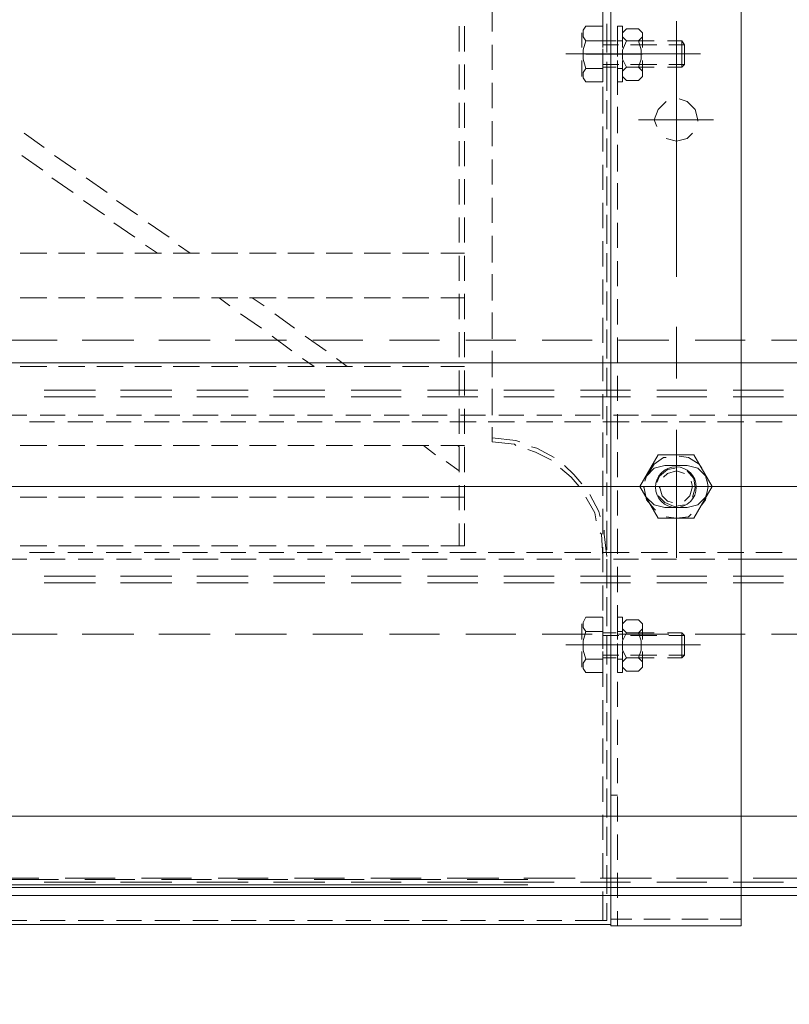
# Model space of a CAD drawing. Header units: millimetres. Extents: x -410 to 72073, y -3152 to 13830.
# Tile 14 of 92: x 6285 to 6455, y 1400 to 1618. Entities that reach past the tile are written whole.
import ezdxf

# ---------------------------------------------------------------- set-up
doc = ezdxf.new("R2010")
doc.units = ezdxf.units.MM
doc.layers.add('A-CEILING-02', color=7, linetype='Continuous', lineweight=5, true_color=0xf27172)
doc.layers.add('ACMV-EQP-CHW', color=30, linetype='Continuous', true_color=0xff7f00)
doc.layers.add('RCP LAYOUT', color=9, linetype='Continuous', true_color=0x808080)
doc.layers.add('S-BEAM', color=12, linetype='Continuous', lineweight=9)

# ---------------------------------------------------------------- blocks, each defined once
blk = doc.blocks.new('A$C9bf954c9')
at = {"layer": 'A-CEILING-02', "true_color": 0x808080}
h = blk.add_hatch(dxfattribs=at)
h.set_pattern_fill('_USER', color=8, scale=600, double=1, pattern_type=0)
h.set_pattern_definition([(0, (9805, 1050), (0, 600), []), (90, (9805, 1050), (-600, 4e-14), [])])
h.paths.add_polyline_path([(200, 1050), (200, 2970), (4245, 2970), (4245, 3620), (5835, 3620), (5835, 2970), (9805, 2970), (9805, 1050)])
blk = doc.blocks.new('A$C256bf26b')
blk.add_blockref('A$C9bf954c9', (0, 0))
blk = doc.blocks.new('DIAL-LT-NDE-ZZ-M3-S-201_rvt-7-RCP-Store 04 at Node L5 Level')
at = {"layer": 'S-BEAM', "color": 7}
blk.add_line((-510457.79, 143946.8), (-515274.71, 143947.13), dxfattribs=at)
blk.add_line((-510457.79, 143946.8), (-515274.71, 143947.13), dxfattribs=at)
blk = doc.blocks.new('A$Cbdc54e46')
at = {"color": 180, "lineweight": 5}
blk.add_blockref('DIAL-LT-NDE-ZZ-M3-S-201_rvt-7-RCP-Store 04 at Node L5 Level', (503661.97, -156234.93), dxfattribs=at)
blk = doc.blocks.new('A$Cf662d679')
blk.add_blockref('A$Cbdc54e46', (0, 0))
blk = doc.blocks.new('AHU-7.5TR-CARRIER')
at = {"layer": 'ACMV-EQP-CHW', "lineweight": 15}
for points in [[(-717.74, -237.83), (675.96, -237.83), (675.96, 0)], [(-718.91, -222.03), (704.92, -222.03), (704.92, -38.61)], [(-284.79, -213.55), (-284.79, -621.93)], [(-284.79, -213.55), (-255.82, -213.55)], [(-257.3, -213.55), (-257.3, -216.77)], [(-255.82, -213.55), (-255.82, -621.93)], [(-255.82, -213.84), (85.27, -213.84)], [(-255.82, -624.27), (-255.82, -213.84)], [(-284.79, -215.01), (-280.11, -215.01)], [(-277.47, -215.01), (-271.63, -215.01)], [(-268.98, -215.01), (-263.15, -215.01)], [(-260.51, -215.01), (-255.82, -215.01)], [(-254.07, -214.72), (-254.95, -214.72), (-247.92, -214.72)], [(-254.95, -218.52), (-254.95, -214.72)], [(-254.95, -214.72), (-254.95, -217.65)], [(-254.07, -214.72), (-254.07, -221.15)], [(-245, -214.72), (-239.45, -214.72)], [(-236.52, -214.72), (-230.96, -214.72)], [(-228.04, -214.72), (-222.48, -214.72)], [(-219.55, -214.72), (-213.99, -214.72)], [(-211.07, -214.72), (-205.51, -214.72)], [(-202.59, -214.72), (-197.03, -214.72)], [(-194.1, -214.72), (-188.55, -214.72)], [(-185.62, -214.72), (-180.06, -214.72)], [(-177.13, -214.72), (-171.58, -214.72)], [(-168.65, -214.72), (-163.09, -214.72)], [(-160.17, -214.72), (-154.61, -214.72)], [(-151.68, -214.72), (-146.13, -214.72)], [(-143.2, -214.72), (-137.64, -214.72)], [(-134.72, -214.72), (-129.16, -214.72)], [(-126.23, -214.72), (-120.67, -214.72)], [(-717.74, -220.27), (678.59, -220.27)], [(-257.3, -219.69), (-257.3, -225.25)], [(-254.95, -220.58), (-254.95, -226.13)], [(-254.95, -227), (-254.95, -221.45)], [(-237.4, -222.62), (67.13, -222.62)], [(-287.42, -224.08), (-298.83, -224.08)], [(-270.44, -224.08), (-281.87, -224.08)], [(-253.49, -224.08), (-264.9, -224.08)], [(-254.07, -224.08), (-254.07, -229.64)], [(-236.52, -224.08), (-247.92, -224.08)], [(-237.4, -223.79), (-223.94, -223.79)], [(-219.55, -224.08), (-230.97, -224.08)], [(-218.09, -223.79), (-206.97, -223.79)], [(-202.59, -224.08), (-213.71, -224.08)], [(-201.12, -223.79), (-190.01, -223.79)], [(-185.61, -224.08), (-196.73, -224.08)], [(-184.15, -223.79), (-173.04, -223.79)], [(-168.65, -224.08), (-179.77, -224.08)], [(-167.19, -223.79), (-156.07, -223.79)], [(-151.68, -224.08), (-162.8, -224.08)], [(-150.22, -223.79), (-139.11, -223.79)], [(-134.72, -224.08), (-145.83, -224.08)], [(-133.26, -223.79), (-122.13, -223.79)], [(-117.75, -224.08), (-128.87, -224.08)], [(-257.3, -228.18), (-257.3, -233.74)], [(-254.95, -229.05), (-254.95, -234.61)], [(-254.95, -235.49), (-254.95, -229.93)], [(-254.07, -232.56), (-254.07, -238.12)], [(-257.3, -236.66), (-257.3, -242.22)], [(-254.95, -237.54), (-254.95, -243.09)], [(-254.95, -243.98), (-254.95, -238.41)], [(-254.07, -241.05), (-254.07, -246.61)], [(-257.29, -242.51), (-255.82, -242.51)], [(-257.3, -245.14), (-257.3, -250.71)], [(-254.95, -246.02), (-254.95, -251.58)], [(-254.95, -252.46), (-254.95, -246.9)], [(-254.07, -249.53), (-254.07, -255.1)], [(-257.3, -253.63), (-257.3, -259.19)], [(-254.95, -254.5), (-254.95, -260.06)], [(-254.95, -260.94), (-254.95, -255.38)], [(-254.07, -258.02), (-254.07, -263.57)], [(-257.3, -262.11), (-257.3, -267.67)], [(-254.95, -262.99), (-254.95, -268.55)], [(-254.95, -269.43), (-254.95, -263.87)], [(-254.07, -266.5), (-254.07, -272.05)], [(-261.97, -272.93), (-262.85, -272.06), (-262.85, -270.88), (-261.97, -270.01)], [(-259.34, -270.01), (-258.46, -270.88), (-258.46, -272.05), (-259.34, -272.93), (-258.46, -274.69), (-258.46, -276.73), (-259.34, -278.49), (-258.46, -279.37), (-258.46, -280.54), (-259.34, -281.42), (-261.97, -281.42)], [(-261.97, -270.01), (-259.34, -270.01)], [(-258.46, -269.72), (-258.46, -274.39)], [(-258.46, -269.72), (-257.3, -269.72)], [(-257.3, -270.59), (-257.3, -276.14)], [(-257.29, -274.4), (-257.29, -269.72)], [(-254.07, -274.4), (-254.07, -269.72)], [(-250.27, -269.72), (-254.07, -269.72)], [(-250.27, -272.64), (-249.69, -271.76), (-249.69, -270.59), (-250.27, -269.72)], [(-271.62, -278.49), (-271.62, -272.93), (-272.21, -273.52)], [(-268.41, -272.93), (-271.62, -272.93)], [(-259.92, -272.93), (-265.49, -272.93)], [(-262.85, -274.4), (-262.85, -271.17)], [(-259.34, -272.93), (-261.97, -272.93), (-262.56, -274.69), (-262.56, -276.74), (-261.97, -278.49), (-259.34, -278.49)], [(-258.46, -274.4), (-258.46, -271.17)], [(-257.3, -272.64), (-258.46, -272.64)], [(-254.07, -272.93), (-257, -272.93)], [(-254.95, -271.47), (-254.95, -277.03)], [(-254.95, -277.91), (-254.95, -272.35)], [(-250.27, -278.78), (-249.69, -276.74), (-249.69, -274.69), (-250.27, -272.64), (-254.07, -272.64)], [(-249.39, -274.4), (-249.39, -270.88)], [(-268.7, -273.52), (-272.21, -273.52)], [(-271.62, -278.49), (-272.21, -277.91), (-272.21, -273.52)], [(-260.22, -273.52), (-266.07, -273.52)], [(-254.07, -273.52), (-257.59, -273.52)], [(-254.07, -274.98), (-254.07, -280.54)], [(-245.89, -275.86), (-275.72, -275.86)], [(-262.85, -275.86), (-250.26, -275.86)], [(-262.85, -280.25), (-262.85, -277.03)], [(-253.78, -275.86), (-261.97, -275.86)], [(-258.46, -277.03), (-258.46, -282.01)], [(-258.46, -280.25), (-258.46, -277.03)], [(-257.29, -282), (-257.29, -277.03)], [(-254.07, -282), (-254.07, -277.03)], [(-249.39, -280.54), (-249.39, -277.03)], [(-291.52, -278.2), (-302.64, -278.2)], [(-274.54, -278.2), (-285.66, -278.2)], [(-268.7, -277.91), (-272.21, -277.91)], [(-268.41, -278.49), (-271.62, -278.49)], [(-257.58, -278.2), (-268.7, -278.2)], [(-260.22, -277.91), (-266.07, -277.91)], [(-259.92, -278.49), (-265.49, -278.49)], [(-261.97, -281.42), (-262.85, -280.54), (-262.85, -279.37), (-261.97, -278.49)], [(-257.3, -278.78), (-258.46, -278.78)], [(-254.07, -277.91), (-257.59, -277.91)], [(-257.3, -279.08), (-257.3, -284.63)], [(-254.07, -278.49), (-257, -278.49)], [(-254.07, -278.78), (-250.27, -278.78), (-249.69, -279.66), (-249.69, -280.83), (-250.27, -282), (-254.07, -282)], [(-240.61, -278.2), (-251.73, -278.2)], [(-223.64, -278.2), (-234.77, -278.2)], [(-206.68, -278.2), (-217.79, -278.2)], [(-189.71, -278.2), (-200.83, -278.2)], [(-172.45, -278.2), (-183.86, -278.2)], [(-155.49, -278.2), (-166.9, -278.2)], [(-138.52, -278.2), (-149.93, -278.2)], [(-121.55, -278.2), (-132.96, -278.2)], [(-254.95, -279.96), (-254.95, -285.51)], [(-254.95, -286.39), (-254.95, -280.83)], [(-258.46, -282), (-257.3, -282)], [(-254.07, -283.46), (-254.07, -289.02)], [(-257.3, -287.56), (-257.3, -293.12)], [(-283.03, -289.61), (-294.15, -289.61)], [(-266.06, -289.61), (-277.18, -289.61)], [(-249.1, -289.61), (-260.21, -289.61)], [(-254.95, -288.44), (-254.95, -294)], [(-254.95, -294.88), (-254.95, -289.31)], [(-232.13, -289.61), (-243.25, -289.61)], [(-215.17, -289.61), (-226.29, -289.61)], [(-198.19, -289.61), (-209.3, -289.61)], [(-180.94, -289.61), (-192.35, -289.61)], [(-163.97, -289.61), (-175.38, -289.61)], [(-147.01, -289.61), (-158.41, -289.61)], [(-130.03, -289.61), (-141.45, -289.61)], [(-283.03, -291.07), (-294.15, -291.07)], [(-266.06, -291.07), (-277.18, -291.07)], [(-249.1, -291.07), (-260.21, -291.07)], [(-254.07, -291.95), (-254.07, -297.51)], [(-232.13, -291.07), (-243.25, -291.07)], [(-215.17, -291.07), (-226.29, -291.07)], [(-198.19, -291.07), (-209.3, -291.07)], [(-180.94, -291.07), (-192.35, -291.07)], [(-163.97, -291.07), (-175.38, -291.07)], [(-147.01, -291.07), (-158.41, -291.07)], [(-130.03, -291.07), (-141.45, -291.07)], [(-281.87, -294.88), (-359.68, -294.88)], [(-288.01, -296.34), (-293.85, -296.34)], [(-279.52, -296.34), (-285.37, -296.34)], [(-273.38, -294.88), (-278.93, -294.88)], [(-271.05, -296.34), (-276.89, -296.34)], [(-264.9, -294.88), (-270.44, -294.88)], [(-270.44, -295.17), (-270.44, -323.54)], [(-262.56, -296.34), (-268.41, -296.34)], [(-256.41, -294.88), (-261.97, -294.88)], [(-254.07, -296.34), (-259.92, -296.34)], [(-257.3, -296.04), (-257.3, -301.61)], [(-254.95, -295.46), (-254.36, -300.43), (-254.36, -301.31)], [(-254.95, -296.92), (-254.95, -302.48)], [(-254.07, -295.46), (-253.79, -300.43), (-253.49, -300.72)], [(-247.92, -294.88), (-253.49, -294.88)], [(-245.59, -296.34), (-251.44, -296.34)], [(-239.45, -294.88), (-245, -294.88)], [(-237.1, -296.34), (-242.95, -296.34)], [(-230.97, -294.88), (-236.52, -294.88)], [(-228.63, -296.34), (-234.47, -296.34)], [(-222.48, -294.88), (-228.04, -294.88)], [(-220.14, -296.34), (-225.99, -296.34)], [(-213.99, -294.88), (-219.55, -294.88)], [(-211.65, -296.34), (-217.5, -296.34)], [(-205.51, -294.88), (-211.07, -294.88)], [(-203.17, -296.34), (-209.02, -296.34)], [(-197.02, -294.88), (-202.59, -294.88)], [(-194.69, -296.34), (-200.25, -296.34)], [(-188.54, -294.88), (-194.1, -294.88)], [(-186.21, -296.34), (-191.76, -296.34)], [(-180.06, -294.88), (-185.62, -294.88)], [(-177.72, -296.34), (-183.27, -296.34)], [(-171.58, -294.88), (-177.13, -294.88)], [(-169.24, -296.34), (-174.8, -296.34)], [(-163.09, -294.88), (-168.65, -294.88)], [(-160.75, -296.34), (-166.32, -296.34)], [(-154.61, -294.88), (-160.17, -294.88)], [(-152.27, -296.34), (-157.83, -296.34)], [(-146.12, -294.88), (-151.68, -294.88)], [(-143.79, -296.34), (-149.34, -296.34)], [(-137.63, -294.88), (-143.2, -294.88)], [(-135.3, -296.34), (-140.86, -296.34)], [(-129.16, -294.88), (-134.72, -294.88)], [(-126.82, -296.34), (-132.37, -296.34)], [(-120.67, -294.88), (-126.23, -294.88)], [(-254.95, -303.36), (-254.95, -297.8)], [(-223.35, -302.77), (-223.35, -297.8), (-218.09, -297.8)], [(-222.19, -297.8), (-222.19, -302.77)], [(-215.45, -297.8), (-209.61, -297.8)], [(-206.97, -297.8), (-201.12, -297.8)], [(-198.48, -297.8), (-192.64, -297.8)], [(-190, -297.8), (-184.15, -297.8)], [(-181.53, -297.8), (-175.67, -297.8)], [(-173.04, -297.8), (-167.19, -297.8)], [(-164.55, -297.8), (-158.71, -297.8)], [(-156.07, -297.8), (-150.22, -297.8)], [(-147.59, -297.8), (-141.74, -297.8)], [(-139.11, -297.8), (-133.26, -297.8)], [(-130.62, -297.8), (-124.77, -297.8)], [(-270.44, -300.72), (-270.44, -320.91)], [(-254.07, -300.43), (-254.07, -305.99)], [(-252.61, -303.36), (-252.32, -305.11), (-250.27, -308.62)], [(-274.26, -303.94), (-278.35, -310.97), (-274.26, -317.98)], [(-274.26, -303.94), (-266.36, -303.94)], [(-268.11, -304.24), (-270.44, -303.95), (-273.09, -304.24), (-273.67, -304.82)], [(-266.36, -317.98), (-262.27, -310.97), (-266.36, -303.94)], [(-263.14, -310.67), (-263.14, -310.97), (-263.73, -308.04), (-265.49, -305.99), (-265.77, -305.69)], [(-257.3, -304.53), (-257.3, -310.09)], [(-254.95, -305.41), (-254.95, -310.96)], [(-253.49, -304.24), (-253.2, -305.41), (-251.15, -309.21)], [(-223.35, -305.7), (-223.35, -311.25)], [(-222.19, -305.7), (-222.19, -311.25)], [(-276.01, -306.87), (-276.89, -308.04), (-277.47, -310.97), (-277.18, -312.43)], [(-272.79, -306.28), (-275.13, -306.87), (-276.89, -308.62), (-277.18, -309.51)], [(-272.21, -307.75), (-273.38, -308.92), (-273.96, -310.97), (-273.68, -312.14)], [(-272.79, -306.28), (-267.82, -306.28)], [(-266.36, -308.92), (-267.82, -307.45), (-269.87, -306.57), (-272.21, -306.87)], [(-266.65, -310.67), (-266.65, -310.97), (-267.23, -308.92), (-268.41, -307.75), (-269.57, -307.45)], [(-263.43, -309.5), (-263.72, -308.62), (-265.49, -306.87), (-267.82, -306.28)], [(-254.95, -311.84), (-254.95, -306.28)], [(-273.96, -308.62), (-274.54, -310.67), (-274.26, -312.72), (-272.79, -314.48)], [(-254.07, -308.92), (-254.07, -314.48)], [(-223.35, -308.62), (-218.09, -308.62)], [(-215.45, -308.62), (-209.61, -308.62)], [(-206.97, -308.62), (-201.12, -308.62)], [(-198.48, -308.62), (-192.64, -308.62)], [(-190, -308.62), (-184.15, -308.62)], [(-181.53, -308.62), (-175.67, -308.62)], [(-173.04, -308.62), (-167.19, -308.62)], [(-164.55, -308.62), (-158.71, -308.62)], [(-156.07, -308.62), (-150.22, -308.62)], [(-147.59, -308.62), (-141.74, -308.62)], [(-139.11, -308.62), (-133.26, -308.62)], [(-130.62, -308.62), (-124.77, -308.62)], [(-273.68, -310.97), (-330.43, -310.97)], [(-237.69, -310.97), (-294.15, -310.97)], [(-288.31, -310.97), (-252.32, -310.97)], [(-277.18, -312.14), (-276.89, -313.31), (-275.13, -315.06), (-272.79, -315.65)], [(-270.16, -315.06), (-268.41, -314.76), (-266.65, -313.3), (-266.07, -311.84)], [(-267.82, -315.65), (-265.49, -315.06), (-263.73, -313.3), (-263.43, -312.13)], [(-251.15, -310.97), (-262.56, -310.97)], [(-249.39, -311.55), (-247.64, -313.6), (-245.59, -315.65)], [(-248.81, -310.97), (-247.05, -313.01), (-244.71, -315.06)], [(-183.27, -310.97), (-239.74, -310.97)], [(-215.17, -310.97), (-226.28, -310.97)], [(-147.01, -310.97), (-203.75, -310.97)], [(-160.46, -310.97), (-171.87, -310.97)], [(-92.59, -310.97), (-149.34, -310.97)], [(-124.48, -310.97), (-135.89, -310.97)], [(-272.21, -313.89), (-270.45, -314.48), (-268.41, -313.89), (-267.52, -313.01)], [(-268.11, -317.4), (-267.52, -317.4), (-265.49, -315.94), (-264.02, -313.59)], [(-257.3, -313.01), (-257.3, -318.57)], [(-254.95, -313.89), (-254.95, -319.45)], [(-223.35, -314.18), (-223.35, -319.74)], [(-222.19, -314.18), (-222.19, -319.74)], [(-219.26, -316.52), (-222.19, -314.48)], [(-276.01, -315.06), (-275.42, -315.94), (-273.08, -317.4), (-271.05, -317.69)], [(-272.79, -315.65), (-267.82, -315.65)], [(-254.95, -320.33), (-254.95, -314.76)], [(-274.26, -317.98), (-266.36, -317.98)], [(-254.07, -317.4), (-254.07, -322.95)], [(-243.25, -317.4), (-239.45, -319.45), (-238.27, -319.74)], [(-242.67, -316.81), (-239.15, -318.57), (-237.4, -319.16)], [(-214.28, -320.03), (-216.92, -317.98)], [(-235.64, -320.91), (-234.77, -321.2), (-229.5, -321.79)], [(-234.77, -320.03), (-234.47, -320.33), (-229.5, -320.91), (-229.5, -324.13)], [(-223.35, -320.03), (-218.09, -320.03)], [(-221.89, -320.03), (-222.19, -319.74)], [(-215.45, -320.03), (-209.61, -320.03)], [(-206.97, -320.03), (-201.12, -320.03)], [(-198.48, -320.03), (-192.64, -320.03)], [(-190, -320.03), (-184.15, -320.03)], [(-181.53, -320.03), (-175.67, -320.03)], [(-173.04, -320.03), (-167.19, -320.03)], [(-164.55, -320.03), (-158.71, -320.03)], [(-156.07, -320.03), (-150.22, -320.03)], [(-147.59, -320.03), (-141.74, -320.03)], [(-139.11, -320.03), (-133.26, -320.03)], [(-130.62, -320.03), (-124.77, -320.03)], [(-257.3, -321.5), (-257.3, -327.05)], [(-254.95, -322.37), (-254.95, -327.93)], [(-254.95, -328.81), (-254.95, -323.25)], [(-223.35, -322.66), (-223.35, -328.22)], [(-222.19, -322.66), (-222.19, -328.22)], [(-293.85, -325.29), (-288.01, -325.29)], [(-285.37, -325.29), (-279.52, -325.29)], [(-276.89, -325.29), (-271.05, -325.29)], [(-268.41, -325.29), (-262.56, -325.29)], [(-259.92, -325.29), (-254.07, -325.29)], [(-251.44, -325.29), (-245.59, -325.29)], [(-242.95, -325.29), (-237.1, -325.29)], [(-234.47, -325.29), (-228.63, -325.29)], [(-225.98, -325.29), (-220.14, -325.29)], [(-217.51, -325.29), (-211.65, -325.29)], [(-209.02, -325.29), (-203.17, -325.29)], [(-200.25, -325.29), (-194.69, -325.29)], [(-191.76, -325.29), (-186.21, -325.29)], [(-183.27, -325.29), (-177.72, -325.29)], [(-174.8, -325.29), (-169.24, -325.29)], [(-166.32, -325.29), (-160.75, -325.29)], [(-157.83, -325.29), (-152.27, -325.29)], [(-149.34, -325.29), (-143.79, -325.29)], [(-140.86, -325.29), (-135.3, -325.29)], [(-132.38, -325.29), (-126.82, -325.29)], [(-363.19, -326.77), (-284.79, -326.77)], [(-284.79, -326.77), (-281.87, -326.77)], [(-278.93, -326.77), (-273.38, -326.77)], [(-270.44, -326.77), (-264.9, -326.77)], [(-261.97, -326.77), (-256.41, -326.77)], [(-254.07, -325.89), (-254.07, -331.44)], [(-253.49, -326.77), (-247.92, -326.77)], [(-245, -326.77), (-239.44, -326.77)], [(-236.52, -326.77), (-230.96, -326.77)], [(-229.5, -326.77), (-229.5, -332.61)], [(-228.04, -326.77), (-222.48, -326.77)], [(-219.55, -326.77), (-213.99, -326.77)], [(-211.07, -326.77), (-205.51, -326.77)], [(-202.59, -326.77), (-197.03, -326.77)], [(-194.1, -326.77), (-188.54, -326.77)], [(-185.62, -326.77), (-180.05, -326.77)], [(-177.13, -326.77), (-171.58, -326.77)], [(-168.65, -326.77), (-163.09, -326.77)], [(-160.17, -326.77), (-154.61, -326.77)], [(-151.68, -326.77), (-146.13, -326.77)], [(-143.2, -326.77), (-137.64, -326.77)], [(-134.72, -326.77), (-129.16, -326.77)], [(-126.23, -326.77), (-120.67, -326.77)], [(-283.03, -330.86), (-294.15, -330.86)], [(-266.06, -330.86), (-277.18, -330.86)], [(-249.1, -330.86), (-260.21, -330.86)], [(-257.3, -329.98), (-257.3, -335.53)], [(-254.95, -330.86), (-254.95, -336.41)], [(-254.95, -337.29), (-254.95, -331.73)], [(-232.13, -330.86), (-243.25, -330.86)], [(-215.17, -330.86), (-226.29, -330.86)], [(-223.35, -331.15), (-223.35, -336.71)], [(-222.19, -331.15), (-222.19, -336.71)], [(-198.19, -330.86), (-209.3, -330.86)], [(-180.94, -330.86), (-192.35, -330.86)], [(-163.97, -330.86), (-175.38, -330.86)], [(-147.01, -330.86), (-158.41, -330.86)], [(-130.03, -330.86), (-141.45, -330.86)], [(-283.03, -332.32), (-294.15, -332.32)], [(-266.06, -332.32), (-277.18, -332.32)], [(-249.1, -332.32), (-260.21, -332.32)], [(-232.13, -332.32), (-243.25, -332.32)], [(-215.17, -332.32), (-226.29, -332.32)], [(-198.19, -332.32), (-209.3, -332.32)], [(-180.94, -332.32), (-192.35, -332.32)], [(-163.97, -332.32), (-175.38, -332.32)], [(-147.01, -332.32), (-158.41, -332.32)], [(-130.03, -332.32), (-141.45, -332.32)], [(-270.44, -334.95), (-270.44, -346.36)], [(-254.07, -334.37), (-254.07, -339.92)], [(-229.5, -335.25), (-229.5, -341.1)], [(-257.3, -338.46), (-257.3, -344.01)], [(-223.35, -337.58), (-218.09, -337.58)], [(-215.45, -337.58), (-209.61, -337.58)], [(-206.97, -337.58), (-201.12, -337.58)], [(-198.48, -337.58), (-192.64, -337.58)], [(-194.98, -339.34), (-197.32, -337.58)], [(-190, -337.58), (-184.15, -337.58)], [(-187.37, -339.34), (-190, -337.58)], [(-181.53, -337.58), (-175.67, -337.58)], [(-173.04, -337.58), (-167.19, -337.58)], [(-164.55, -337.58), (-158.71, -337.58)], [(-156.07, -337.58), (-150.22, -337.58)], [(-147.59, -337.58), (-141.74, -337.58)], [(-139.11, -337.58), (-133.26, -337.58)], [(-130.62, -337.58), (-124.77, -337.58)], [(-254.95, -339.34), (-254.95, -344.9)], [(-254.95, -345.77), (-254.95, -340.22)], [(-223.35, -339.63), (-223.35, -345.19)], [(-222.19, -339.63), (-222.19, -345.19)], [(-254.07, -342.85), (-254.07, -348.41)], [(-187.96, -344.31), (-192.64, -341.1)], [(-180.64, -344.31), (-185.03, -341.1)], [(-291.52, -343.43), (-302.64, -343.43)], [(-274.54, -343.43), (-285.66, -343.43)], [(-257.58, -343.43), (-268.7, -343.43)], [(-240.61, -343.43), (-251.73, -343.43)], [(-223.64, -343.43), (-234.77, -343.43)], [(-229.5, -343.72), (-229.5, -349.58)], [(-206.68, -343.43), (-217.79, -343.43)], [(-189.71, -343.43), (-200.83, -343.43)], [(-172.45, -343.43), (-183.86, -343.43)], [(-155.49, -343.43), (-166.9, -343.43)], [(-138.52, -343.43), (-149.93, -343.43)], [(-121.55, -343.43), (-132.96, -343.43)], [(-257.3, -346.94), (-257.3, -352.5)], [(-181.23, -349.29), (-185.62, -346.07)], [(-173.63, -349.29), (-178.31, -346.07)], [(-254.95, -347.82), (-254.95, -353.39)], [(-254.95, -354.26), (-254.95, -348.7)], [(-223.35, -348.12), (-223.35, -353.68)], [(-222.19, -348.12), (-222.19, -353.68)], [(-254.07, -351.33), (-254.07, -356.89)], [(-176.26, -352.8), (-178.89, -351.04)], [(-168.94, -352.8), (-171.29, -351.04)], [(-229.5, -352.21), (-229.5, -358.06)], [(-223.35, -352.8), (-218.09, -352.8)], [(-215.45, -352.8), (-209.61, -352.8)], [(-206.97, -352.8), (-201.12, -352.8)], [(-198.48, -352.8), (-192.64, -352.8)], [(-190, -352.8), (-184.15, -352.8)], [(-181.53, -352.8), (-175.67, -352.8)], [(-173.04, -352.8), (-167.19, -352.8)], [(-164.55, -352.8), (-158.71, -352.8)], [(-156.07, -352.8), (-150.22, -352.8)], [(-147.59, -352.8), (-141.74, -352.8)], [(-139.11, -352.8), (-133.26, -352.8)], [(-130.62, -352.8), (-124.77, -352.8)], [(-257.3, -355.43), (-257.3, -360.99)], [(-270.44, -357.47), (-270.44, -414.23)], [(-254.95, -356.31), (-254.95, -361.87)], [(-254.95, -362.74), (-254.95, -357.18)], [(-223.35, -356.6), (-223.35, -362.16)], [(-222.19, -356.6), (-222.19, -362.16)], [(-254.07, -359.81), (-254.07, -365.38)], [(-229.5, -360.69), (-229.5, -366.54)], [(-257.3, -363.91), (-257.3, -369.47)], [(-223.35, -362.74), (-218.09, -362.74)], [(-215.45, -362.74), (-209.61, -362.74)], [(-206.97, -362.74), (-201.12, -362.74)], [(-198.48, -362.74), (-192.64, -362.74)], [(-190, -362.74), (-184.15, -362.74)], [(-181.53, -362.74), (-175.67, -362.74)], [(-173.04, -362.74), (-167.19, -362.74)], [(-164.55, -362.74), (-158.71, -362.74)], [(-159.87, -364.5), (-162.5, -362.74)], [(-156.07, -362.74), (-150.22, -362.74)], [(-152.56, -364.5), (-155.19, -362.74)], [(-147.59, -362.74), (-141.74, -362.74)], [(-139.11, -362.74), (-133.26, -362.74)], [(-130.62, -362.74), (-124.77, -362.74)], [(-254.95, -364.79), (-254.95, -370.35)], [(-254.95, -371.23), (-254.95, -365.67)], [(-223.35, -365.08), (-223.35, -370.64)], [(-222.19, -365.08), (-222.19, -370.64)], [(-153.15, -369.47), (-157.83, -366.25)], [(-145.54, -369.47), (-150.22, -366.25)], [(-254.07, -368.3), (-254.07, -373.86)], [(-229.5, -369.47), (-229.5, -375.03)], [(-146.13, -374.44), (-150.81, -371.23)], [(-138.82, -374.44), (-143.49, -371.23)], [(-257.3, -372.4), (-257.3, -378.25)], [(-254.95, -373.27), (-254.95, -378.83)], [(-254.95, -379.71), (-254.95, -374.15)], [(-223.35, -373.56), (-223.35, -379.12)], [(-222.19, -373.56), (-222.19, -379.12)], [(-254.07, -376.79), (-254.07, -382.34)], [(-139.39, -379.42), (-144.08, -376.2)], [(-131.8, -379.42), (-136.47, -376.2)], [(-229.5, -377.95), (-229.5, -383.51)], [(-257.3, -380.88), (-257.3, -386.73)], [(-254.95, -381.76), (-254.95, -387.32)], [(-223.35, -382.05), (-223.35, -387.61)], [(-222.19, -382.05), (-222.19, -387.61)], [(-132.38, -384.39), (-137.06, -381.17)], [(-125.07, -384.39), (-129.75, -381.17)], [(-254.95, -388.19), (-254.95, -382.64)], [(-254.07, -385.26), (-254.07, -390.82)], [(-229.5, -386.44), (-229.5, -391.99)], [(-125.65, -389.37), (-130.03, -386.14)], [(-268.11, -388.19), (-270.44, -387.61), (-272.79, -388.19), (-273.96, -389.37)], [(-268.11, -396.38), (-266.36, -394.63), (-265.49, -392.29), (-266.06, -390.82)], [(-257.3, -389.37), (-257.3, -395.21)], [(-254.95, -390.24), (-254.95, -395.8)], [(-223.35, -390.53), (-223.35, -396.09)], [(-222.19, -390.53), (-222.19, -396.09)], [(-278.65, -392.29), (-261.97, -392.29)], [(-275.13, -392), (-275.13, -392.29), (-274.54, -394.63), (-272.79, -396.39), (-271.05, -396.97)], [(-254.95, -396.68), (-254.95, -391.12)], [(-254.07, -393.75), (-254.07, -399.61)], [(-229.5, -394.93), (-229.5, -400.48)], [(-257.3, -397.84), (-257.3, -403.7)], [(-254.95, -398.72), (-254.95, -404.29)], [(-254.95, -405.16), (-254.95, -399.61)], [(-223.35, -399.02), (-223.35, -404.58)], [(-222.19, -399.02), (-222.19, -404.58)], [(-261.97, -403.98), (-262.85, -403.11), (-262.85, -401.94), (-261.97, -401.06)], [(-259.34, -401.06), (-258.46, -401.94), (-258.46, -403.11), (-259.34, -403.99), (-258.46, -405.75), (-258.46, -407.79), (-259.34, -409.84), (-258.46, -410.72), (-258.46, -411.6), (-259.34, -412.47), (-261.97, -412.47)], [(-261.97, -401.06), (-259.34, -401.06)], [(-258.46, -400.77), (-258.46, -405.45)], [(-258.46, -400.77), (-257.3, -400.77)], [(-257.29, -405.45), (-257.29, -400.77)], [(-254.07, -405.45), (-254.07, -400.77)], [(-250.27, -400.77), (-254.07, -400.77)], [(-250.27, -403.7), (-249.69, -402.82), (-249.69, -401.65), (-250.27, -400.77)], [(-271.62, -409.84), (-271.62, -403.98), (-272.21, -404.58)], [(-268.41, -403.98), (-271.62, -403.98)], [(-259.92, -403.98), (-265.49, -403.98)], [(-262.85, -405.45), (-262.85, -402.23)], [(-259.34, -403.98), (-261.97, -403.98), (-262.56, -405.75), (-262.56, -407.8), (-261.97, -409.84), (-259.34, -409.84)], [(-258.46, -405.45), (-258.46, -402.23)], [(-257.3, -403.69), (-258.46, -403.69)], [(-254.07, -403.98), (-257, -403.98)], [(-254.07, -402.24), (-254.07, -408.08)], [(-250.27, -409.84), (-249.69, -407.8), (-249.69, -405.75), (-250.27, -403.7), (-254.07, -403.7)], [(-249.39, -405.45), (-249.39, -401.94)], [(-229.5, -403.41), (-229.5, -408.97)], [(-268.7, -404.58), (-272.21, -404.58)], [(-271.62, -409.84), (-272.21, -408.96), (-272.21, -404.58)], [(-260.22, -404.58), (-266.07, -404.58)], [(-254.07, -404.58), (-257.59, -404.58)], [(-245.89, -406.92), (-275.72, -406.92)], [(-262.85, -406.91), (-250.26, -406.91)], [(-262.85, -411.31), (-262.85, -408.38)], [(-253.78, -406.92), (-261.97, -406.92)], [(-258.46, -408.38), (-258.46, -413.06)], [(-258.46, -411.31), (-258.46, -408.38)], [(-257.3, -406.33), (-257.3, -412.18)], [(-257.29, -413.06), (-257.29, -408.38)], [(-254.95, -407.21), (-254.95, -412.77)], [(-254.95, -413.64), (-254.95, -408.08)], [(-254.07, -413.06), (-254.07, -408.38)], [(-249.39, -411.6), (-249.39, -408.38)], [(-223.35, -407.5), (-223.35, -413.06)], [(-222.19, -407.5), (-222.19, -413.06)], [(-268.7, -408.96), (-272.21, -408.96)], [(-268.41, -409.84), (-271.62, -409.84)], [(-260.21, -408.96), (-266.06, -408.96)], [(-259.92, -409.84), (-265.49, -409.84)], [(-261.97, -412.47), (-262.85, -411.6), (-262.85, -410.72), (-261.97, -409.84)], [(-257.3, -409.84), (-258.46, -409.84)], [(-254.07, -408.96), (-257.58, -408.96)], [(-254.07, -409.84), (-257, -409.84)], [(-254.07, -409.84), (-250.27, -409.84), (-249.69, -410.72), (-249.69, -412.18), (-250.27, -413.06), (-254.07, -413.06)], [(-254.07, -410.72), (-254.07, -416.57)], [(-229.5, -411.89), (-229.5, -417.44)], [(-258.46, -413.06), (-257.3, -413.06)]]:
    blk.add_lwpolyline(points, dxfattribs=at)
for points in [[(-283.03, -223.2), (-294.15, -223.2)], [(-266.07, -223.2), (-277.18, -223.2)], [(-249.1, -223.2), (-260.22, -223.2)], [(-232.13, -223.2), (-243.25, -223.2)], [(-215.17, -223.2), (-226.28, -223.2)], [(-198.2, -223.2), (-209.31, -223.2)], [(-180.94, -223.2), (-192.35, -223.2)], [(-163.97, -223.2), (-175.38, -223.2)], [(-147.01, -223.2), (-158.41, -223.2)], [(-130.03, -223.2), (-141.45, -223.2)]]:
    blk.add_lwpolyline(points, close=True, dxfattribs=at)
blk.add_circle((-270.29, -310.82), 4.53, dxfattribs=at)
blk = doc.blocks.new('A$C046736b7')
at = {"rotation": 180}
blk.add_blockref('AHU-7.5TR-CARRIER', (-9042.08, 1203.77), dxfattribs=at)

msp = doc.modelspace()

# ---------------------------------------------------------------- block references
for name, p in [('A$Cf662d679', (17700, 13830)), ('A$C046736b7', (15202, 0))]:
    msp.add_blockref(name, p)
at = {"layer": 'RCP LAYOUT'}
msp.add_blockref('A$C256bf26b', (0, 0), dxfattribs=at)

doc.saveas('drawing.dxf')
